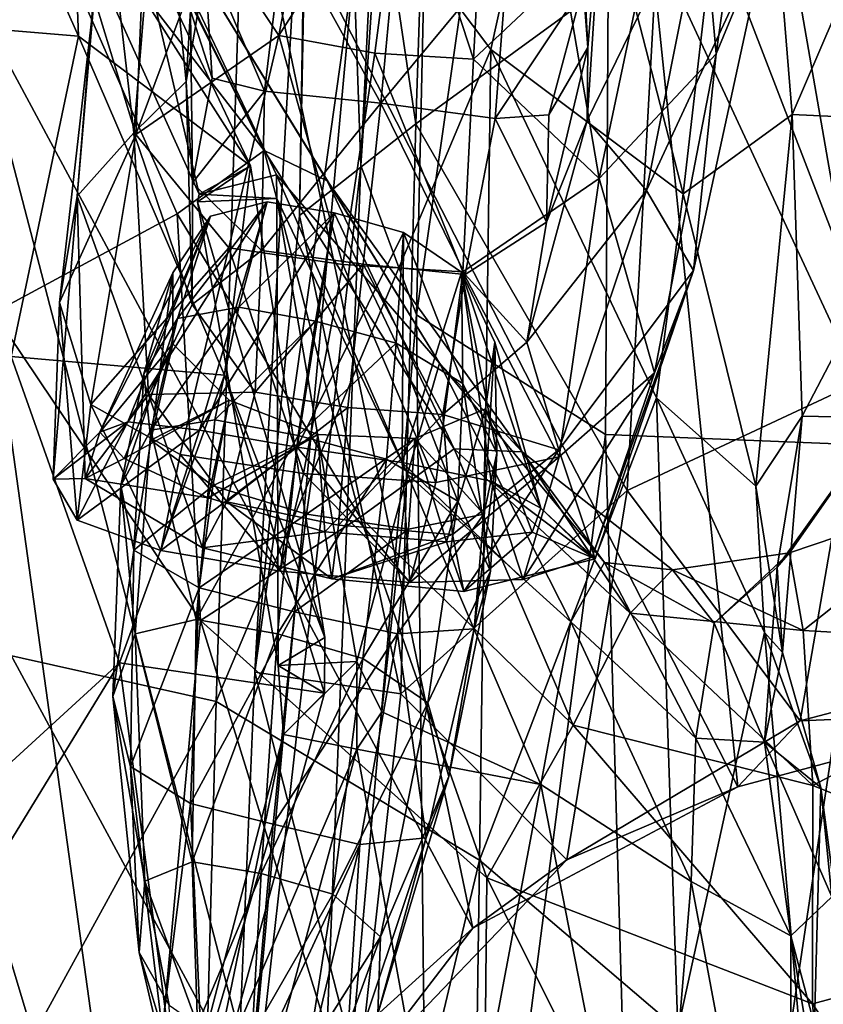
# Model space of a CAD drawing. Extents: x -76 to 76, y -20 to 79.
# Tile 143 of 175: x 2.18 to 3.68, y 5.33 to 7.16. Entities that reach past the tile are written whole.
import ezdxf

# ---------------------------------------------------------------- set-up
doc = ezdxf.new("R2010")
doc.units = 0

msp = doc.modelspace()

# ---------------------------------------------------------------- linework, layer by layer
for points in [[(2.9424, 9.4765, 5.4096), (2.8173, 6.8906, 6.0135), (2.8041, 7.2599, 6.4731)], [(2.9424, 9.4765, 5.4096), (2.9809, 9.3136, 5.0027), (2.8173, 6.8906, 6.0135)], [(2.9809, 9.3136, 5.0027), (2.9203, 6.613, 5.5915), (2.8173, 6.8906, 6.0135)], [(2.9809, 9.3136, 5.0027), (3.2889, 9.1785, 4.6674), (2.9203, 6.613, 5.5915)], [(3.2889, 9.1785, 4.6674), (3.6818, 9.2178, 4.4552), (3.7783, 6.3697, 4.9731)], [(3.2889, 9.1785, 4.6674), (3.272, 6.3905, 5.249), (2.9203, 6.613, 5.5915)], [(3.272, 6.3905, 5.249), (3.2889, 9.1785, 4.6674), (3.7783, 6.3697, 4.9731)], [(2.9744, 8.6519, 7.854), (2.7262, 8.262, 7.3866), (2.919, 6.9682, 8.1936)], [(2.9744, 8.6519, 7.854), (2.919, 6.9682, 8.1936), (3.3685, 7.2958, 8.5429)], [(2.7262, 8.262, 7.3866), (2.703, 6.7976, 7.8209), (2.919, 6.9682, 8.1936)], [(2.7262, 8.262, 7.3866), (2.7216, 7.7575, 6.9285), (2.703, 6.7976, 7.8209)], [(1.2728, 8.1256, 19.207), (1.2784, 6.1767, 19.1621), (2.6062, 7.708, 18.5685)], [(3.5425, 7.9302, 17.4995), (3.1919, 7.7104, 17.7639), (3.4165, 6.8381, 17.034)], [(3.6194, 6.9857, 16.8629), (3.5425, 7.9302, 17.4995), (3.4165, 6.8381, 17.034)], [(3.5425, 7.9302, 17.4995), (3.6194, 6.9857, 16.8629), (4.0116, 7.899, 17.1684)], [(3.6194, 6.9857, 16.8629), (3.924, 6.9714, 16.6656), (4.0116, 7.899, 17.1684)], [(3.308, 7.7673, 9.5308), (4.0298, 7.8663, 9.645), (4.0371, 5.8743, 8.51)], [(1.9406, 7.1607, 12.1772), (1.9818, 7.8226, 12.4494), (2.2917, 7.1311, 12.7179)], [(2.2917, 7.1311, 12.7179), (1.9818, 7.8226, 12.4494), (2.274, 7.6029, 12.9955)], [(3.308, 7.7673, 9.5308), (3.5184, 5.7348, 8.5529), (2.5959, 7.5329, 9.5553)], [(3.5184, 5.7348, 8.5529), (3.308, 7.7673, 9.5308), (4.0371, 5.8743, 8.51)], [(2.7216, 7.7575, 6.9285), (2.8041, 7.2599, 6.4731), (2.6201, 5.948, 7.6811)], [(2.7216, 7.7575, 6.9285), (2.6201, 5.948, 7.6811), (2.703, 6.7976, 7.8209)], [(3.5701, 7.7574, 1.0861), (3.4279, 7.6595, 1.4551), (3.4782, 7.0985, 1.1326)], [(3.5701, 7.7574, 1.0861), (3.4782, 7.0985, 1.1326), (3.5733, 7.3291, 0.7082)], [(2.3209, 7.2035, 1.0749), (2.3983, 6.9484, 1.5639), (2.4318, 7.7344, 1.3914)], [(2.4318, 7.7344, 1.3914), (2.3983, 6.9484, 1.5639), (2.5381, 7.3238, 1.6972)], [(1.2784, 6.1767, 19.1621), (2.5482, 5.8935, 18.5525), (2.6062, 7.708, 18.5685)], [(2.6371, 6.9187, 13.8061), (2.2518, 7.7006, 13.1042), (2.1406, 7.5613, 13.0662)], [(2.2518, 7.7006, 13.1042), (2.6371, 6.9187, 13.8061), (2.2611, 7.6772, 13.0671)], [(3.0587, 7.1068, 17.8967), (2.6062, 7.708, 18.5685), (2.5482, 5.8935, 18.5525)], [(3.0587, 7.1068, 17.8967), (3.1919, 7.7104, 17.7639), (2.6062, 7.708, 18.5685)], [(3.1919, 7.7104, 17.7639), (3.0587, 7.1068, 17.8967), (3.4165, 6.8381, 17.034)], [(2.6371, 6.9187, 13.8061), (2.2896, 7.6145, 13.0598), (2.2611, 7.6772, 13.0671)], [(3.1954, 7.2474, 1.7469), (3.2602, 6.8667, 1.6188), (3.4279, 7.6595, 1.4551)], [(3.4279, 7.6595, 1.4551), (3.2602, 6.8667, 1.6188), (3.4782, 7.0985, 1.1326)], [(2.6118, 6.8899, 13.2729), (2.274, 7.6029, 12.9955), (2.1983, 7.5408, 13.1288)], [(2.274, 7.6029, 12.9955), (2.6118, 6.8899, 13.2729), (2.2917, 7.1311, 12.7179)], [(2.2896, 7.6145, 13.0598), (2.6371, 6.9187, 13.8061), (2.2935, 7.6145, 13.0578)], [(2.6371, 6.9187, 13.8061), (2.7546, 6.862, 13.8199), (2.2935, 7.6145, 13.0578)], [(2.2935, 7.6145, 13.0578), (2.7546, 6.862, 13.8199), (2.3604, 7.5054, 13.1406)], [(2.4428, 7.533, 0.4391), (2.5817, 7.5796, 0.3346), (2.492, 7.0468, 0.2516)], [(2.4999, 7.1791, 0.1809), (2.492, 7.0468, 0.2516), (2.5817, 7.5796, 0.3346)], [(2.1337, 6.6167, 13.5988), (2.4753, 6.8008, 13.7756), (2.1406, 7.5613, 13.0662)], [(2.4753, 6.8008, 13.7756), (2.6371, 6.9187, 13.8061), (2.1406, 7.5613, 13.0662)], [(2.0828, 7.2264, 9.7403), (2.5959, 7.5329, 9.5553), (3.0254, 5.4718, 8.575)], [(2.516, 6.8376, 13.371), (2.1983, 7.5408, 13.1288), (2.3604, 7.5054, 13.1406)], [(2.516, 6.8376, 13.371), (2.6118, 6.8899, 13.2729), (2.1983, 7.5408, 13.1288)], [(2.4428, 7.533, 0.4391), (2.3949, 6.9512, 0.3462), (2.3389, 7.4395, 0.6568)], [(2.3949, 6.9512, 0.3462), (2.4428, 7.533, 0.4391), (2.492, 7.0468, 0.2516)], [(2.6645, 7.1328, 1.7465), (2.74, 7.5296, 1.765), (2.5381, 7.3238, 1.6972)], [(3.5184, 5.7348, 8.5529), (3.0254, 5.4718, 8.575), (2.5959, 7.5329, 9.5553)], [(2.74, 7.5296, 1.765), (2.6645, 7.1328, 1.7465), (2.8942, 7.4932, 1.7877)], [(3.239, 7.1104, 0.1851), (3.2221, 7.4484, 0.2578), (3.2739, 7.5266, 0.3485)], [(3.2377, 6.9746, 0.2635), (3.2739, 7.5266, 0.3485), (3.4682, 7.4455, 0.4735)], [(3.2377, 6.9746, 0.2635), (3.239, 7.1104, 0.1851), (3.2739, 7.5266, 0.3485)], [(2.7546, 6.862, 13.8199), (2.9633, 6.5227, 13.9468), (2.3604, 7.5054, 13.1406)], [(2.9633, 6.5227, 13.9468), (2.6604, 6.8732, 13.3875), (2.3604, 7.5054, 13.1406)], [(2.6604, 6.8732, 13.3875), (2.516, 6.8376, 13.371), (2.3604, 7.5054, 13.1406)], [(2.6645, 7.1328, 1.7465), (2.8431, 7.0995, 1.7719), (2.8942, 7.4932, 1.7877)], [(2.8431, 7.0995, 1.7719), (3.0264, 7.0886, 1.7745), (2.8942, 7.4932, 1.7877)], [(3.0264, 7.0886, 1.7745), (3.0476, 7.4828, 1.7901), (2.8942, 7.4932, 1.7877)], [(3.0264, 7.0886, 1.7745), (3.1954, 7.2474, 1.7469), (3.0476, 7.4828, 1.7901)], [(2.3949, 6.9512, 0.3462), (2.2895, 6.8337, 0.5579), (2.3389, 7.4395, 0.6568)], [(2.3209, 7.2035, 1.0749), (2.3389, 7.4395, 0.6568), (2.2895, 6.8337, 0.5579)], [(3.239, 7.1104, 0.1851), (3.2307, 7.2252, 0.1331), (3.2221, 7.4484, 0.2578)], [(3.3485, 6.8441, 0.3752), (3.2377, 6.9746, 0.2635), (3.4682, 7.4455, 0.4735)], [(3.3485, 6.8441, 0.3752), (3.4682, 7.4455, 0.4735), (3.5733, 7.3291, 0.7082)], [(3.7436, 6.4873, 8.5727), (3.8188, 7.443, 8.6814), (3.3685, 7.2958, 8.5429)], [(2.6744, 7.333, 0.1004), (2.6378, 7.029, 0.0455), (2.5252, 7.2929, 0.1314)], [(2.6378, 7.029, 0.0455), (2.6744, 7.333, 0.1004), (2.8543, 7.0069, 0.0325)], [(2.6744, 7.333, 0.1004), (2.8842, 7.3245, 0.0896), (2.8543, 7.0069, 0.0325)], [(3.4358, 6.6954, 0.6016), (3.3485, 6.8441, 0.3752), (3.5733, 7.3291, 0.7082)], [(3.4358, 6.6954, 0.6016), (3.5733, 7.3291, 0.7082), (3.4782, 7.0985, 1.1326)], [(2.6645, 7.1328, 1.7465), (2.5381, 7.3238, 1.6972), (2.3983, 6.9484, 1.5639)], [(2.8842, 7.3245, 0.0896), (3.0911, 7.2926, 0.1009), (2.8543, 7.0069, 0.0325)], [(2.4999, 7.1791, 0.1809), (2.5252, 7.2929, 0.1314), (2.5402, 7.0529, 0.0857)], [(2.6378, 7.029, 0.0455), (2.5402, 7.0529, 0.0857), (2.5252, 7.2929, 0.1314)], [(3.0911, 7.2926, 0.1009), (3.0666, 6.978, 0.0452), (2.8543, 7.0069, 0.0325)], [(3.3124, 6.286, 8.4673), (3.3685, 7.2958, 8.5429), (2.919, 6.9682, 8.1936)], [(3.0911, 7.2926, 0.1009), (3.2307, 7.2252, 0.1331), (3.0666, 6.978, 0.0452)], [(3.3124, 6.286, 8.4673), (3.7436, 6.4873, 8.5727), (3.3685, 7.2958, 8.5429)], [(2.8041, 7.2599, 6.4731), (2.8173, 6.8906, 6.0135), (2.5662, 4.6679, 7.5919)], [(2.8041, 7.2599, 6.4731), (2.5662, 4.6679, 7.5919), (2.6201, 5.948, 7.6811)], [(3.1954, 7.2474, 1.7469), (3.0264, 7.0886, 1.7745), (3.2602, 6.8667, 1.6188)], [(2.0828, 7.2264, 9.7403), (2.6327, 5.116, 8.5052), (1.7812, 6.6925, 10.0868)], [(2.6327, 5.116, 8.5052), (2.0828, 7.2264, 9.7403), (3.0254, 5.4718, 8.575)], [(3.2307, 7.2252, 0.1331), (3.1665, 6.9848, 0.0863), (3.0666, 6.978, 0.0452)], [(3.2307, 7.2252, 0.1331), (3.239, 7.1104, 0.1851), (3.1665, 6.9848, 0.0863)], [(2.2567, 6.6359, 0.9798), (2.3209, 7.2035, 1.0749), (2.2895, 6.8337, 0.5579)], [(2.3209, 7.2035, 1.0749), (2.2567, 6.6359, 0.9798), (2.3983, 6.9484, 1.5639)], [(2.4999, 7.1791, 0.1809), (2.504, 6.8583, 0.1006), (2.492, 7.0468, 0.2516)], [(2.504, 6.8583, 0.1006), (2.4999, 7.1791, 0.1809), (2.5402, 7.0529, 0.0857)], [(2.1666, 6.5352, 12.348), (1.9406, 7.1607, 12.1772), (2.2917, 7.1311, 12.7179)], [(2.2917, 7.1311, 12.7179), (2.5636, 6.5009, 12.9041), (2.1666, 6.5352, 12.348)], [(2.6118, 6.8899, 13.2729), (2.5636, 6.5009, 12.9041), (2.2917, 7.1311, 12.7179)], [(2.5716, 6.7378, 1.6979), (2.6645, 7.1328, 1.7465), (2.3983, 6.9484, 1.5639)], [(2.6645, 7.1328, 1.7465), (2.5716, 6.7378, 1.6979), (2.7837, 6.7064, 1.7261)], [(2.8431, 7.0995, 1.7719), (2.6645, 7.1328, 1.7465), (2.7837, 6.7064, 1.7261)], [(3.239, 7.1104, 0.1851), (3.2377, 6.9746, 0.2635), (3.1625, 6.7852, 0.1017)], [(3.239, 7.1104, 0.1851), (3.1625, 6.7852, 0.1017), (3.1665, 6.9848, 0.0863)], [(3.0376, 5.5984, 17.9287), (3.0587, 7.1068, 17.8967), (2.5482, 5.8935, 18.5525)], [(2.8431, 7.0995, 1.7719), (2.7837, 6.7064, 1.7261), (3.0066, 6.693, 1.726)], [(3.0264, 7.0886, 1.7745), (2.8431, 7.0995, 1.7719), (3.0066, 6.693, 1.726)], [(3.0587, 7.1068, 17.8967), (3.0376, 5.5984, 17.9287), (3.3668, 6.4587, 17.146)], [(3.0587, 7.1068, 17.8967), (3.3668, 6.4587, 17.146), (3.4165, 6.8381, 17.034)], [(3.3635, 6.5051, 1.0245), (3.4782, 7.0985, 1.1326), (3.2602, 6.8667, 1.6188)], [(3.3635, 6.5051, 1.0245), (3.4358, 6.6954, 0.6016), (3.4782, 7.0985, 1.1326)], [(3.0264, 7.0886, 1.7745), (3.0066, 6.693, 1.726), (3.2602, 6.8667, 1.6188)], [(2.504, 6.8583, 0.1006), (2.5402, 7.0529, 0.0857), (2.6378, 7.029, 0.0455)], [(2.3949, 6.9512, 0.3462), (2.492, 7.0468, 0.2516), (2.5033, 6.6322, 0.1608)], [(2.504, 6.8583, 0.1006), (2.5033, 6.6322, 0.1608), (2.492, 7.0468, 0.2516)], [(2.632, 6.7324, 0.0574), (2.504, 6.8583, 0.1006), (2.6378, 7.029, 0.0455)], [(2.632, 6.7324, 0.0574), (2.6378, 7.029, 0.0455), (2.8543, 7.0069, 0.0325)], [(2.8216, 6.707, 0.0451), (2.632, 6.7324, 0.0574), (2.8543, 7.0069, 0.0325)], [(3.0109, 6.6876, 0.0574), (2.8216, 6.707, 0.0451), (2.8543, 7.0069, 0.0325)], [(3.0666, 6.978, 0.0452), (3.0109, 6.6876, 0.0574), (2.8543, 7.0069, 0.0325)], [(3.0666, 6.978, 0.0452), (3.1665, 6.9848, 0.0863), (3.1625, 6.7852, 0.1017)], [(3.6194, 6.9857, 16.8629), (3.4165, 6.8381, 17.034), (3.5519, 6.294, 16.4273)], [(3.6378, 6.4246, 16.3084), (3.6194, 6.9857, 16.8629), (3.5519, 6.294, 16.4273)], [(3.6194, 6.9857, 16.8629), (3.6378, 6.4246, 16.3084), (3.924, 6.9714, 16.6656)], [(2.8915, 5.9079, 8.1448), (2.919, 6.9682, 8.1936), (2.703, 6.7976, 7.8209)], [(2.8915, 5.9079, 8.1448), (3.3124, 6.286, 8.4673), (2.919, 6.9682, 8.1936)], [(3.0109, 6.6876, 0.0574), (3.0666, 6.978, 0.0452), (3.1625, 6.7852, 0.1017)], [(3.2377, 6.9746, 0.2635), (3.3485, 6.8441, 0.3752), (3.1257, 6.5622, 0.1679)], [(3.2377, 6.9746, 0.2635), (3.1257, 6.5622, 0.1679), (3.1625, 6.7852, 0.1017)], [(3.6378, 6.4246, 16.3084), (3.7907, 6.4215, 16.1777), (3.924, 6.9714, 16.6656)], [(2.2567, 6.6359, 0.9798), (2.3145, 6.4462, 1.3861), (2.3983, 6.9484, 1.5639)], [(2.3949, 6.9512, 0.3462), (2.4219, 6.4646, 0.2473), (2.2895, 6.8337, 0.5579)], [(2.5716, 6.7378, 1.6979), (2.3983, 6.9484, 1.5639), (2.3145, 6.4462, 1.3861)], [(2.4219, 6.4646, 0.2473), (2.3949, 6.9512, 0.3462), (2.5033, 6.6322, 0.1608)], [(2.6371, 6.9187, 13.8061), (2.4753, 6.8008, 13.7756), (2.816, 6.2365, 14.381)], [(2.6371, 6.9187, 13.8061), (2.9906, 6.3637, 14.4426), (2.7546, 6.862, 13.8199)], [(2.9906, 6.3637, 14.4426), (2.6371, 6.9187, 13.8061), (2.816, 6.2365, 14.381)], [(2.6118, 6.8899, 13.2729), (2.516, 6.8376, 13.371), (2.5134, 6.8232, 13.3502)], [(2.7503, 6.0124, 13.0277), (2.6118, 6.8899, 13.2729), (2.5134, 6.8232, 13.3502)], [(2.5636, 6.5009, 12.9041), (2.6118, 6.8899, 13.2729), (2.7503, 6.0124, 13.0277)], [(2.8173, 6.8906, 6.0135), (2.7153, 4.2886, 6.9336), (2.5662, 4.6679, 7.5919)], [(2.8173, 6.8906, 6.0135), (2.9203, 6.613, 5.5915), (2.7153, 4.2886, 6.9336)], [(2.516, 6.8376, 13.371), (2.6604, 6.8732, 13.3875), (2.661, 6.8295, 13.3337)], [(2.661, 6.8295, 13.3337), (2.6604, 6.8732, 13.3875), (2.9039, 6.3164, 13.4854)], [(2.6604, 6.8732, 13.3875), (2.9633, 6.5227, 13.9468), (2.9039, 6.3164, 13.4854)], [(2.504, 6.8583, 0.1006), (2.632, 6.7324, 0.0574), (2.5033, 6.6322, 0.1608)], [(2.9633, 6.5227, 13.9468), (2.7546, 6.862, 13.8199), (3.1172, 6.3582, 14.4846)], [(2.9906, 6.3637, 14.4426), (3.1172, 6.3582, 14.4846), (2.7546, 6.862, 13.8199)], [(3.1857, 6.3485, 1.4215), (3.2602, 6.8667, 1.6188), (3.0066, 6.693, 1.726)], [(3.1857, 6.3485, 1.4215), (3.3635, 6.5051, 1.0245), (3.2602, 6.8667, 1.6188)], [(2.2567, 6.6359, 0.9798), (2.2895, 6.8337, 0.5579), (2.2449, 6.307, 0.8195)], [(2.2895, 6.8337, 0.5579), (2.304, 6.3083, 0.3951), (2.2449, 6.307, 0.8195)], [(2.4219, 6.4646, 0.2473), (2.304, 6.3083, 0.3951), (2.2895, 6.8337, 0.5579)], [(2.5134, 6.8232, 13.3502), (2.516, 6.8376, 13.371), (2.661, 6.8295, 13.3337)], [(3.3485, 6.8441, 0.3752), (3.1851, 6.3615, 0.2687), (3.1257, 6.5622, 0.1679)], [(3.3485, 6.8441, 0.3752), (3.4358, 6.6954, 0.6016), (3.1851, 6.3615, 0.2687)], [(3.5519, 6.294, 16.4273), (3.4165, 6.8381, 17.034), (3.3668, 6.4587, 17.146)], [(2.517, 6.3981, 1.069), (2.3833, 6.414, 0.9502), (2.6425, 6.8233, 0.7832)], [(2.3833, 6.414, 0.9502), (2.5374, 6.7967, 0.7036), (2.6425, 6.8233, 0.7832)], [(2.59, 6.6272, 1.0917), (2.6425, 6.8233, 0.7832), (2.4762, 6.6058, 0.9827)], [(2.6425, 6.8233, 0.7832), (2.5374, 6.7967, 0.7036), (2.4762, 6.6058, 0.9827)], [(2.6635, 5.9603, 13.1405), (2.5134, 6.8232, 13.3502), (2.661, 6.8295, 13.3337)], [(2.6635, 5.9603, 13.1405), (2.7503, 6.0124, 13.0277), (2.5134, 6.8232, 13.3502)], [(2.517, 6.3981, 1.069), (2.6425, 6.8233, 0.7832), (2.7673, 6.8025, 0.8035)], [(2.6425, 6.8233, 0.7832), (2.59, 6.6272, 1.0917), (2.7673, 6.8025, 0.8035)], [(2.9039, 6.3164, 13.4854), (2.8094, 5.9678, 13.1225), (2.661, 6.8295, 13.3337)], [(2.8094, 5.9678, 13.1225), (2.6635, 5.9603, 13.1405), (2.661, 6.8295, 13.3337)], [(2.1337, 6.6167, 13.5988), (2.5189, 6.0444, 14.2115), (2.4753, 6.8008, 13.7756)], [(2.3315, 6.3948, 0.6761), (2.4674, 6.691, 0.5411), (2.5374, 6.7967, 0.7036)], [(2.3833, 6.414, 0.9502), (2.3315, 6.3948, 0.6761), (2.5374, 6.7967, 0.7036)], [(2.4132, 6.5032, 0.7324), (2.4762, 6.6058, 0.9827), (2.5374, 6.7967, 0.7036)], [(2.4674, 6.691, 0.5411), (2.4132, 6.5032, 0.7324), (2.5374, 6.7967, 0.7036)], [(2.5189, 6.0444, 14.2115), (2.816, 6.2365, 14.381), (2.4753, 6.8008, 13.7756)], [(2.6986, 6.3664, 1.0909), (2.517, 6.3981, 1.069), (2.7673, 6.8025, 0.8035)], [(2.59, 6.6272, 1.0917), (2.7328, 6.6008, 1.1112), (2.7673, 6.8025, 0.8035)], [(2.6201, 5.948, 7.6811), (2.8915, 5.9079, 8.1448), (2.703, 6.7976, 7.8209)], [(2.6986, 6.3664, 1.0909), (2.7673, 6.8025, 0.8035), (2.8962, 6.7658, 0.788)], [(2.7328, 6.6008, 1.1112), (2.8829, 6.5602, 1.0929), (2.7673, 6.8025, 0.8035)], [(2.8829, 6.5602, 1.0929), (2.8962, 6.7658, 0.788), (2.7673, 6.8025, 0.8035)], [(3.0109, 6.6876, 0.0574), (3.1625, 6.7852, 0.1017), (3.1257, 6.5622, 0.1679)], [(2.8939, 6.3382, 1.0745), (2.6986, 6.3664, 1.0909), (2.8962, 6.7658, 0.788)], [(2.8829, 6.5602, 1.0929), (3.0065, 6.4851, 0.9869), (2.8962, 6.7658, 0.788)], [(2.8939, 6.3382, 1.0745), (2.8962, 6.7658, 0.788), (3.0042, 6.6925, 0.7147)], [(3.0065, 6.4851, 0.9869), (3.0042, 6.6925, 0.7147), (2.8962, 6.7658, 0.788)], [(2.481, 6.3529, 1.5509), (2.5716, 6.7378, 1.6979), (2.3145, 6.4462, 1.3861)], [(2.481, 6.3529, 1.5509), (2.7103, 6.3174, 1.5778), (2.5716, 6.7378, 1.6979)], [(2.632, 6.7324, 0.0574), (2.6207, 6.4692, 0.1177), (2.5033, 6.6322, 0.1608)], [(2.7103, 6.3174, 1.5778), (2.7837, 6.7064, 1.7261), (2.5716, 6.7378, 1.6979)], [(2.632, 6.7324, 0.0574), (2.8216, 6.707, 0.0451), (2.6207, 6.4692, 0.1177)], [(2.8216, 6.707, 0.0451), (2.7931, 6.4402, 0.1088), (2.6207, 6.4692, 0.1177)], [(2.7103, 6.3174, 1.5778), (2.9566, 6.3009, 1.5703), (2.7837, 6.7064, 1.7261)], [(2.9566, 6.3009, 1.5703), (3.0066, 6.693, 1.726), (2.7837, 6.7064, 1.7261)], [(2.9695, 6.4276, 0.1209), (2.7931, 6.4402, 0.1088), (2.8216, 6.707, 0.0451)], [(3.0109, 6.6876, 0.0574), (2.9695, 6.4276, 0.1209), (2.8216, 6.707, 0.0451)], [(2.6327, 5.116, 8.5052), (2.3942, 4.6503, 8.4079), (1.7812, 6.6925, 10.0868)], [(2.3644, 4.0573, 8.3475), (2.2427, 4.1345, 8.9356), (1.7812, 6.6925, 10.0868)], [(2.2427, 4.1345, 8.9356), (2.1355, 3.9581, 9.5258), (1.7812, 6.6925, 10.0868)], [(2.3942, 4.6503, 8.4079), (2.3644, 4.0573, 8.3475), (1.7812, 6.6925, 10.0868)], [(2.4674, 6.691, 0.5411), (2.3315, 6.3948, 0.6761), (2.4674, 6.5591, 0.3834)], [(2.4132, 6.5032, 0.7324), (2.4674, 6.691, 0.5411), (2.4265, 6.3795, 0.4861)], [(2.4674, 6.691, 0.5411), (2.4674, 6.5591, 0.3834), (2.4265, 6.3795, 0.4861)], [(3.0594, 6.3037, 0.9632), (2.8939, 6.3382, 1.0745), (3.0042, 6.6925, 0.7147)], [(2.9566, 6.3009, 1.5703), (3.1857, 6.3485, 1.4215), (3.0066, 6.693, 1.726)], [(2.9695, 6.4276, 0.1209), (3.0109, 6.6876, 0.0574), (3.1257, 6.5622, 0.1679)], [(3.0701, 6.3555, 0.7428), (3.0663, 6.562, 0.5618), (3.0042, 6.6925, 0.7147)], [(3.1518, 6.2532, 0.7004), (3.0594, 6.3037, 0.9632), (3.0042, 6.6925, 0.7147)], [(3.0065, 6.4851, 0.9869), (3.0701, 6.3555, 0.7428), (3.0042, 6.6925, 0.7147)], [(3.0663, 6.562, 0.5618), (3.1518, 6.2532, 0.7004), (3.0042, 6.6925, 0.7147)], [(3.4358, 6.6954, 0.6016), (3.2528, 6.1587, 0.4304), (3.1851, 6.3615, 0.2687)], [(3.3635, 6.5051, 1.0245), (3.2475, 6.1618, 0.8508), (3.4358, 6.6954, 0.6016)], [(3.2475, 6.1618, 0.8508), (3.2528, 6.1587, 0.4304), (3.4358, 6.6954, 0.6016)], [(2.2567, 6.6359, 0.9798), (2.2449, 6.307, 0.8195), (2.2891, 6.2307, 1.1824)], [(2.3145, 6.4462, 1.3861), (2.2567, 6.6359, 0.9798), (2.2891, 6.2307, 1.1824)], [(2.4219, 6.4646, 0.2473), (2.5033, 6.6322, 0.1608), (2.6207, 6.4692, 0.1177)], [(2.1337, 6.6167, 13.5988), (1.97, 5.1388, 12.2678), (2.3968, 4.7232, 12.8862)], [(2.5189, 6.0444, 14.2115), (2.1337, 6.6167, 13.5988), (2.3968, 4.7232, 12.8862)], [(2.59, 6.6272, 1.0917), (2.4762, 6.6058, 0.9827), (2.4265, 6.3985, 1.1738)], [(2.5456, 6.4178, 1.3015), (2.59, 6.6272, 1.0917), (2.4265, 6.3985, 1.1738)], [(2.59, 6.6272, 1.0917), (2.5456, 6.4178, 1.3015), (2.7328, 6.6008, 1.1112)], [(2.9203, 6.613, 5.5915), (2.9492, 3.8853, 6.5139), (2.7153, 4.2886, 6.9336)], [(2.9203, 6.613, 5.5915), (3.272, 6.3905, 5.249), (2.9492, 3.8853, 6.5139)], [(2.4132, 6.5032, 0.7324), (2.3705, 6.2954, 0.8691), (2.4762, 6.6058, 0.9827)], [(2.3705, 6.2954, 0.8691), (2.4265, 6.3985, 1.1738), (2.4762, 6.6058, 0.9827)], [(2.5456, 6.4178, 1.3015), (2.7007, 6.3882, 1.3209), (2.7328, 6.6008, 1.1112)], [(2.8829, 6.5602, 1.0929), (2.7328, 6.6008, 1.1112), (2.7007, 6.3882, 1.3209)], [(2.3315, 6.3948, 0.6761), (2.3765, 6.3458, 0.41), (2.4674, 6.5591, 0.3834)], [(2.5722, 6.454, 0.318), (2.4674, 6.5591, 0.3834), (2.3765, 6.3458, 0.41)], [(2.4265, 6.3795, 0.4861), (2.4674, 6.5591, 0.3834), (2.5722, 6.454, 0.318)], [(2.8649, 6.3441, 1.3009), (2.8829, 6.5602, 1.0929), (2.7007, 6.3882, 1.3209)], [(2.8829, 6.5602, 1.0929), (2.8649, 6.3441, 1.3009), (2.9977, 6.2665, 1.174)], [(3.0065, 6.4851, 0.9869), (2.8829, 6.5602, 1.0929), (2.9977, 6.2665, 1.174)], [(2.9695, 6.4276, 0.1209), (3.1257, 6.5622, 0.1679), (3.1851, 6.3615, 0.2687)], [(3.0701, 6.3555, 0.7428), (3.0458, 6.2418, 0.5002), (3.0663, 6.562, 0.5618)], [(3.0458, 6.2418, 0.5002), (3.0487, 6.4377, 0.4084), (3.0663, 6.562, 0.5618)], [(3.1518, 6.2532, 0.7004), (3.0663, 6.562, 0.5618), (3.0487, 6.4377, 0.4084)], [(2.3678, 5.9652, 12.5245), (1.382, 5.0626, 11.3613), (2.1666, 6.5352, 12.348)], [(2.5636, 6.5009, 12.9041), (2.3678, 5.9652, 12.5245), (2.1666, 6.5352, 12.348)], [(2.9633, 6.5227, 13.9468), (3.2074, 6.0414, 14.1002), (2.9039, 6.3164, 13.4854)], [(2.9633, 6.5227, 13.9468), (3.2703, 6.1522, 14.5952), (3.2074, 6.0414, 14.1002)], [(3.2703, 6.1522, 14.5952), (2.9633, 6.5227, 13.9468), (3.1172, 6.3582, 14.4846)], [(2.3705, 6.2954, 0.8691), (2.4132, 6.5032, 0.7324), (2.3947, 6.1753, 0.5688)], [(2.4132, 6.5032, 0.7324), (2.4265, 6.3795, 0.4861), (2.3947, 6.1753, 0.5688)], [(3.3635, 6.5051, 1.0245), (3.1857, 6.3485, 1.4215), (3.1187, 6.1205, 1.202)], [(3.2475, 6.1618, 0.8508), (3.3635, 6.5051, 1.0245), (3.1187, 6.1205, 1.202)], [(2.3678, 5.9652, 12.5245), (2.5636, 6.5009, 12.9041), (2.7494, 5.9088, 13.0068)], [(2.5636, 6.5009, 12.9041), (2.7503, 6.0124, 13.0277), (2.7494, 5.9088, 13.0068)], [(3.0065, 6.4851, 0.9869), (2.9977, 6.2665, 1.174), (3.0585, 6.1361, 0.8727)], [(3.0701, 6.3555, 0.7428), (3.0065, 6.4851, 0.9869), (3.0585, 6.1361, 0.8727)], [(3.7436, 6.4873, 8.5727), (3.3124, 6.286, 8.4673), (3.6345, 5.8577, 8.4575)], [(3.7436, 6.4873, 8.5727), (3.6345, 5.8577, 8.4575), (4.0801, 5.9748, 8.4199)], [(2.5678, 6.2651, 0.2076), (2.4219, 6.4646, 0.2473), (2.6207, 6.4692, 0.1177)], [(2.5678, 6.2651, 0.2076), (2.6207, 6.4692, 0.1177), (2.7931, 6.4402, 0.1088)], [(2.5223, 6.1796, 0.2869), (2.304, 6.3083, 0.3951), (2.4219, 6.4646, 0.2473)], [(2.5332, 6.2723, 0.3152), (2.5722, 6.454, 0.318), (2.3765, 6.3458, 0.41)], [(2.5678, 6.2651, 0.2076), (2.5223, 6.1796, 0.2869), (2.4219, 6.4646, 0.2473)], [(2.5418, 6.2948, 0.3892), (2.4265, 6.3795, 0.4861), (2.5722, 6.454, 0.318)], [(2.5722, 6.454, 0.318), (2.5332, 6.2723, 0.3152), (2.7371, 6.3903, 0.3125)], [(2.5418, 6.2948, 0.3892), (2.5722, 6.454, 0.318), (2.7371, 6.3903, 0.3125)], [(3.0376, 5.5984, 17.9287), (3.4065, 5.2833, 17.2147), (3.3668, 6.4587, 17.146)], [(3.5677, 6.0219, 16.5196), (3.5519, 6.294, 16.4273), (3.3668, 6.4587, 17.146)], [(3.5677, 6.0219, 16.5196), (3.3668, 6.4587, 17.146), (3.4065, 5.2833, 17.2147)], [(2.3145, 6.4462, 1.3861), (2.2891, 6.2307, 1.1824), (2.4452, 6.1742, 1.3323)], [(2.481, 6.3529, 1.5509), (2.3145, 6.4462, 1.3861), (2.4452, 6.1742, 1.3323)], [(2.7755, 6.2218, 0.2054), (2.5678, 6.2651, 0.2076), (2.7931, 6.4402, 0.1088)], [(2.7755, 6.2218, 0.2054), (2.7931, 6.4402, 0.1088), (2.9695, 6.4276, 0.1209)], [(2.9175, 6.3827, 0.3339), (3.0487, 6.4377, 0.4084), (3.0458, 6.2418, 0.5002)], [(2.9175, 6.3827, 0.3339), (2.9766, 6.1906, 0.334), (3.0487, 6.4377, 0.4084)], [(2.9766, 6.1906, 0.334), (3.1359, 6.2083, 0.4396), (3.0487, 6.4377, 0.4084)], [(3.1359, 6.2083, 0.4396), (3.1518, 6.2532, 0.7004), (3.0487, 6.4377, 0.4084)], [(2.3315, 6.3948, 0.6761), (2.3833, 6.414, 0.9502), (2.2449, 6.307, 0.8195)], [(2.3833, 6.414, 0.9502), (2.2891, 6.2307, 1.1824), (2.2449, 6.307, 0.8195)], [(2.3833, 6.414, 0.9502), (2.517, 6.3981, 1.069), (2.2891, 6.2307, 1.1824)], [(2.5104, 6.0463, 1.2528), (2.5456, 6.4178, 1.3015), (2.4265, 6.3985, 1.1738)], [(2.5456, 6.4178, 1.3015), (2.5104, 6.0463, 1.2528), (2.7007, 6.3882, 1.3209)], [(2.9877, 6.204, 0.2189), (2.7755, 6.2218, 0.2054), (2.9695, 6.4276, 0.1209)], [(2.9877, 6.204, 0.2189), (2.9695, 6.4276, 0.1209), (3.1851, 6.3615, 0.2687)], [(3.6378, 6.4246, 16.3084), (3.5519, 6.294, 16.4273), (3.6013, 5.9849, 15.8747)], [(3.6378, 6.4246, 16.3084), (3.5915, 6.1436, 15.7757), (3.7907, 6.4215, 16.1777)], [(3.5915, 6.1436, 15.7757), (3.6378, 6.4246, 16.3084), (3.6013, 5.9849, 15.8747)], [(3.5915, 6.1436, 15.7757), (3.6141, 6.1703, 15.6688), (3.7907, 6.4215, 16.1777)], [(3.976, 6.2925, 16.0503), (3.7907, 6.4215, 16.1777), (3.6141, 6.1703, 15.6688)], [(2.3315, 6.3948, 0.6761), (2.2449, 6.307, 0.8195), (2.304, 6.3083, 0.3951)], [(2.517, 6.3981, 1.069), (2.4452, 6.1742, 1.3323), (2.2891, 6.2307, 1.1824)], [(2.3765, 6.3458, 0.41), (2.3315, 6.3948, 0.6761), (2.304, 6.3083, 0.3951)], [(2.3974, 6.0192, 1.1364), (2.4265, 6.3985, 1.1738), (2.3705, 6.2954, 0.8691)], [(2.3974, 6.0192, 1.1364), (2.5104, 6.0463, 1.2528), (2.4265, 6.3985, 1.1738)], [(2.517, 6.3981, 1.069), (2.6986, 6.3664, 1.0909), (2.4452, 6.1742, 1.3323)], [(2.4265, 6.3795, 0.4861), (2.5418, 6.2948, 0.3892), (2.3947, 6.1753, 0.5688)], [(2.5104, 6.0463, 1.2528), (2.6623, 6.0194, 1.2734), (2.7007, 6.3882, 1.3209)], [(2.5332, 6.2723, 0.3152), (2.7502, 6.209, 0.3154), (2.7371, 6.3903, 0.3125)], [(2.716, 6.2419, 0.3804), (2.5418, 6.2948, 0.3892), (2.7371, 6.3903, 0.3125)], [(2.8649, 6.3441, 1.3009), (2.7007, 6.3882, 1.3209), (2.6623, 6.0194, 1.2734)], [(2.716, 6.2419, 0.3804), (2.7371, 6.3903, 0.3125), (2.9175, 6.3827, 0.3339)], [(2.9059, 6.2141, 0.3984), (2.716, 6.2419, 0.3804), (2.9175, 6.3827, 0.3339)], [(2.9175, 6.3827, 0.3339), (2.7371, 6.3903, 0.3125), (2.7502, 6.209, 0.3154)], [(2.9766, 6.1906, 0.334), (2.9175, 6.3827, 0.3339), (2.7502, 6.209, 0.3154)], [(2.9059, 6.2141, 0.3984), (2.9175, 6.3827, 0.3339), (3.0458, 6.2418, 0.5002)], [(3.272, 6.3905, 5.249), (3.354, 3.5296, 6.2266), (2.9492, 3.8853, 6.5139)], [(3.272, 6.3905, 5.249), (3.7783, 6.3697, 4.9731), (3.354, 3.5296, 6.2266)], [(2.6986, 6.3664, 1.0909), (2.6671, 6.1361, 1.3564), (2.4452, 6.1742, 1.3323)], [(2.9084, 6.1151, 1.3418), (2.6671, 6.1361, 1.3564), (2.6986, 6.3664, 1.0909)], [(2.8939, 6.3382, 1.0745), (2.9084, 6.1151, 1.3418), (2.6986, 6.3664, 1.0909)], [(2.9906, 6.3637, 14.4426), (2.816, 6.2365, 14.381), (3.2119, 5.8493, 14.9288)], [(2.9877, 6.204, 0.2189), (3.1851, 6.3615, 0.2687), (3.0089, 6.0979, 0.3053)], [(3.3181, 6.0577, 15.0303), (2.9906, 6.3637, 14.4426), (3.2119, 5.8493, 14.9288)], [(2.9906, 6.3637, 14.4426), (3.3181, 6.0577, 15.0303), (3.1172, 6.3582, 14.4846)], [(3.1851, 6.3615, 0.2687), (3.2528, 6.1587, 0.4304), (3.0089, 6.0979, 0.3053)], [(3.3181, 6.0577, 15.0303), (3.3967, 6.1384, 15.1026), (3.1172, 6.3582, 14.4846)], [(3.2703, 6.1522, 14.5952), (3.1172, 6.3582, 14.4846), (3.3967, 6.1384, 15.1026)], [(3.7783, 6.3697, 4.9731), (3.8633, 3.2861, 6.0489), (3.354, 3.5296, 6.2266)], [(2.5332, 6.2723, 0.3152), (2.3765, 6.3458, 0.41), (2.304, 6.3083, 0.3951)], [(2.481, 6.3529, 1.5509), (2.4452, 6.1742, 1.3323), (2.6671, 6.1361, 1.3564)], [(2.7103, 6.3174, 1.5778), (2.481, 6.3529, 1.5509), (2.6671, 6.1361, 1.3564)], [(2.8207, 5.9737, 1.2544), (2.8649, 6.3441, 1.3009), (2.6623, 6.0194, 1.2734)], [(2.8649, 6.3441, 1.3009), (2.8207, 5.9737, 1.2544), (2.9977, 6.2665, 1.174)], [(2.9566, 6.3009, 1.5703), (2.9084, 6.1151, 1.3418), (3.1857, 6.3485, 1.4215)], [(2.9084, 6.1151, 1.3418), (3.1187, 6.1205, 1.202), (3.1857, 6.3485, 1.4215)], [(3.0701, 6.3555, 0.7428), (3.0585, 6.1361, 0.8727), (3.0276, 6.0285, 0.575)], [(3.0458, 6.2418, 0.5002), (3.0701, 6.3555, 0.7428), (3.0276, 6.0285, 0.575)], [(2.8939, 6.3382, 1.0745), (3.0594, 6.3037, 0.9632), (3.1187, 6.1205, 1.202)], [(2.9084, 6.1151, 1.3418), (2.8939, 6.3382, 1.0745), (3.1187, 6.1205, 1.202)], [(2.5223, 6.1796, 0.2869), (2.5332, 6.2723, 0.3152), (2.304, 6.3083, 0.3951)], [(2.7103, 6.3174, 1.5778), (2.6671, 6.1361, 1.3564), (2.9084, 6.1151, 1.3418)], [(2.9566, 6.3009, 1.5703), (2.7103, 6.3174, 1.5778), (2.9084, 6.1151, 1.3418)], [(2.8558, 5.8742, 13.1527), (2.8094, 5.9678, 13.1225), (2.9039, 6.3164, 13.4854)], [(3.1516, 5.7393, 13.6039), (2.8558, 5.8742, 13.1527), (2.9039, 6.3164, 13.4854)], [(3.1516, 5.7393, 13.6039), (2.9039, 6.3164, 13.4854), (3.2074, 6.0414, 14.1002)], [(3.1518, 6.2532, 0.7004), (3.2475, 6.1618, 0.8508), (3.0594, 6.3037, 0.9632)], [(3.2475, 6.1618, 0.8508), (3.1187, 6.1205, 1.202), (3.0594, 6.3037, 0.9632)], [(2.3554, 5.9028, 0.8684), (2.3974, 6.0192, 1.1364), (2.3705, 6.2954, 0.8691)], [(2.3554, 5.9028, 0.8684), (2.3705, 6.2954, 0.8691), (2.3947, 6.1753, 0.5688)], [(2.5418, 6.2948, 0.3892), (2.5162, 6.1048, 0.4542), (2.3947, 6.1753, 0.5688)], [(2.5418, 6.2948, 0.3892), (2.716, 6.2419, 0.3804), (2.5162, 6.1048, 0.4542)], [(3.3124, 6.286, 8.4673), (2.8915, 5.9079, 8.1448), (3.2, 5.5989, 8.3965)], [(3.3124, 6.286, 8.4673), (3.2, 5.5989, 8.3965), (3.6345, 5.8577, 8.4575)], [(3.5519, 6.294, 16.4273), (3.5677, 6.0219, 16.5196), (3.6013, 5.9849, 15.8747)], [(3.6398, 6.0257, 15.5669), (3.976, 6.2925, 16.0503), (3.6141, 6.1703, 15.6688)], [(3.976, 6.2925, 16.0503), (3.6398, 6.0257, 15.5669), (4.1482, 5.9968, 15.8395)], [(2.5332, 6.2723, 0.3152), (2.5223, 6.1796, 0.2869), (2.7502, 6.209, 0.3154)], [(2.5223, 6.1796, 0.2869), (2.5678, 6.2651, 0.2076), (2.7631, 6.1215, 0.2894)], [(2.5678, 6.2651, 0.2076), (2.7755, 6.2218, 0.2054), (2.7631, 6.1215, 0.2894)], [(2.8207, 5.9737, 1.2544), (2.9416, 5.8912, 1.1396), (2.9977, 6.2665, 1.174)], [(3.0585, 6.1361, 0.8727), (2.9977, 6.2665, 1.174), (2.9416, 5.8912, 1.1396)], [(3.1518, 6.2532, 0.7004), (3.1359, 6.2083, 0.4396), (3.2528, 6.1587, 0.4304)], [(3.2475, 6.1618, 0.8508), (3.1518, 6.2532, 0.7004), (3.2528, 6.1587, 0.4304)], [(2.716, 6.2419, 0.3804), (2.6935, 6.0606, 0.4445), (2.5162, 6.1048, 0.4542)], [(2.5189, 6.0444, 14.2115), (3.0515, 5.5652, 14.7391), (2.816, 6.2365, 14.381)], [(2.716, 6.2419, 0.3804), (2.9059, 6.2141, 0.3984), (2.6935, 6.0606, 0.4445)], [(3.0515, 5.5652, 14.7391), (3.2119, 5.8493, 14.9288), (2.816, 6.2365, 14.381)], [(2.9059, 6.2141, 0.3984), (3.0458, 6.2418, 0.5002), (2.8849, 6.0193, 0.4585)], [(3.0458, 6.2418, 0.5002), (3.0276, 6.0285, 0.575), (2.8849, 6.0193, 0.4585)], [(2.9059, 6.2141, 0.3984), (2.8849, 6.0193, 0.4585), (2.6935, 6.0606, 0.4445)], [(2.7755, 6.2218, 0.2054), (2.9877, 6.204, 0.2189), (2.7631, 6.1215, 0.2894)], [(2.5223, 6.1796, 0.2869), (2.7631, 6.1215, 0.2894), (2.7502, 6.209, 0.3154)], [(2.9766, 6.1906, 0.334), (2.7502, 6.209, 0.3154), (2.7631, 6.1215, 0.2894)], [(2.9877, 6.204, 0.2189), (3.0089, 6.0979, 0.3053), (2.7631, 6.1215, 0.2894)], [(2.9766, 6.1906, 0.334), (3.0089, 6.0979, 0.3053), (3.1359, 6.2083, 0.4396)], [(3.0089, 6.0979, 0.3053), (3.2528, 6.1587, 0.4304), (3.1359, 6.2083, 0.4396)], [(1.2784, 6.1767, 19.1621), (1.195, 3.4221, 18.9351), (2.5482, 5.8935, 18.5525)], [(2.3883, 5.7725, 0.6081), (2.3554, 5.9028, 0.8684), (2.3947, 6.1753, 0.5688)], [(2.3883, 5.7725, 0.6081), (2.3947, 6.1753, 0.5688), (2.5162, 6.1048, 0.4542)], [(3.0089, 6.0979, 0.3053), (2.9766, 6.1906, 0.334), (2.7631, 6.1215, 0.2894)], [(3.4744, 6.0394, 15.2047), (3.3967, 6.1384, 15.1026), (3.6141, 6.1703, 15.6688)], [(3.6398, 6.0257, 15.5669), (3.6141, 6.1703, 15.6688), (3.3967, 6.1384, 15.1026)], [(3.5915, 6.1436, 15.7757), (3.4744, 6.0394, 15.2047), (3.6141, 6.1703, 15.6688)], [(3.2703, 6.1522, 14.5952), (3.4401, 5.8254, 14.7177), (3.2074, 6.0414, 14.1002)], [(3.4744, 6.0394, 15.2047), (3.2703, 6.1522, 14.5952), (3.3967, 6.1384, 15.1026)], [(3.2703, 6.1522, 14.5952), (3.4744, 6.0394, 15.2047), (3.4401, 5.8254, 14.7177)], [(3.3181, 6.0577, 15.0303), (3.6398, 6.0257, 15.5669), (3.3967, 6.1384, 15.1026)], [(3.4744, 6.0394, 15.2047), (3.5915, 6.1436, 15.7757), (3.5677, 5.8176, 15.307)], [(3.5915, 6.1436, 15.7757), (3.6013, 5.9849, 15.8747), (3.5677, 5.8176, 15.307)], [(2.981, 5.754, 0.8729), (3.0585, 6.1361, 0.8727), (2.9416, 5.8912, 1.1396)], [(3.0585, 6.1361, 0.8727), (2.981, 5.754, 0.8729), (3.0276, 6.0285, 0.575)], [(2.4999, 5.7036, 0.5151), (2.3883, 5.7725, 0.6081), (2.5162, 6.1048, 0.4542)], [(2.4999, 5.7036, 0.5151), (2.5162, 6.1048, 0.4542), (2.6935, 6.0606, 0.4445)], [(2.5031, 5.5949, 0.9975), (2.5104, 6.0463, 1.2528), (2.3974, 6.0192, 1.1364)], [(2.6542, 5.6655, 0.511), (2.4999, 5.7036, 0.5151), (2.6935, 6.0606, 0.4445)], [(2.5104, 6.0463, 1.2528), (2.5031, 5.5949, 0.9975), (2.6623, 6.0194, 1.2734)], [(2.6542, 5.6655, 0.511), (2.6935, 6.0606, 0.4445), (2.8849, 6.0193, 0.4585)], [(3.3181, 6.0577, 15.0303), (3.2119, 5.8493, 14.9288), (3.6578, 5.7369, 15.4159)], [(3.6398, 6.0257, 15.5669), (3.3181, 6.0577, 15.0303), (3.6578, 5.7369, 15.4159)], [(2.5189, 6.0444, 14.2115), (2.3968, 4.7232, 12.8862), (3.0397, 4.3569, 13.4315)], [(3.0515, 5.5652, 14.7391), (2.5189, 6.0444, 14.2115), (3.0397, 4.3569, 13.4315)], [(2.8849, 6.0193, 0.4585), (3.0276, 6.0285, 0.575), (2.9388, 5.64, 0.6129)], [(2.981, 5.754, 0.8729), (2.9388, 5.64, 0.6129), (3.0276, 6.0285, 0.575)], [(3.4314, 5.5587, 14.1937), (3.1516, 5.7393, 13.6039), (3.2074, 6.0414, 14.1002)], [(3.4314, 5.5587, 14.1937), (3.2074, 6.0414, 14.1002), (3.4401, 5.8254, 14.7177)], [(3.4744, 6.0394, 15.2047), (3.5677, 5.8176, 15.307), (3.4401, 5.8254, 14.7177)], [(2.4152, 5.5591, 0.9122), (2.3974, 6.0192, 1.1364), (2.3554, 5.9028, 0.8684)], [(2.4152, 5.5591, 0.9122), (2.5031, 5.5949, 0.9975), (2.3974, 6.0192, 1.1364)], [(2.5031, 5.5949, 0.9975), (2.6318, 5.5736, 1.0146), (2.6623, 6.0194, 1.2734)], [(2.8207, 5.9737, 1.2544), (2.6623, 6.0194, 1.2734), (2.6318, 5.5736, 1.0146)], [(2.8152, 5.6274, 0.518), (2.6542, 5.6655, 0.511), (2.8849, 6.0193, 0.4585)], [(2.7503, 6.0124, 13.0277), (2.6635, 5.9603, 13.1405), (2.7494, 5.9088, 13.0068)], [(2.8152, 5.6274, 0.518), (2.8849, 6.0193, 0.4585), (2.9388, 5.64, 0.6129)], [(3.6541, 5.0429, 16.5784), (3.5677, 6.0219, 16.5196), (3.4065, 5.2833, 17.2147)], [(3.5677, 6.0219, 16.5196), (3.6727, 5.7334, 15.9526), (3.6013, 5.9849, 15.8747)], [(3.5677, 6.0219, 16.5196), (3.6541, 5.0429, 16.5784), (3.6727, 5.7334, 15.9526)], [(3.6398, 6.0257, 15.5669), (3.6578, 5.7369, 15.4159), (4.1482, 5.9968, 15.8395)], [(4.2621, 5.4937, 15.459), (4.1482, 5.9968, 15.8395), (3.6578, 5.7369, 15.4159)], [(2.7647, 5.5349, 0.9993), (2.8207, 5.9737, 1.2544), (2.6318, 5.5736, 1.0146)], [(2.8207, 5.9737, 1.2544), (2.7647, 5.5349, 0.9993), (2.9416, 5.8912, 1.1396)], [(3.5677, 5.8176, 15.307), (3.6013, 5.9849, 15.8747), (3.6727, 5.7334, 15.9526)], [(4.0371, 5.8743, 8.51), (4.0801, 5.9748, 8.4199), (3.6345, 5.8577, 8.4575)], [(1.382, 5.0626, 11.3613), (2.3678, 5.9652, 12.5245), (1.6825, 4.8445, 11.6064)], [(2.4979, 4.9832, 12.4921), (1.6825, 4.8445, 11.6064), (2.3678, 5.9652, 12.5245)], [(2.7494, 5.9088, 13.0068), (2.4979, 4.9832, 12.4921), (2.3678, 5.9652, 12.5245)], [(2.6635, 5.9603, 13.1405), (2.8094, 5.9678, 13.1225), (2.6729, 5.8322, 13.109)], [(2.6635, 5.9603, 13.1405), (2.6729, 5.8322, 13.109), (2.7494, 5.9088, 13.0068)], [(2.8094, 5.9678, 13.1225), (2.8098, 5.8046, 13.0512), (2.6729, 5.8322, 13.109)], [(2.8098, 5.8046, 13.0512), (2.8094, 5.9678, 13.1225), (2.8558, 5.8742, 13.1527)], [(2.6201, 5.948, 7.6811), (2.5662, 4.6679, 7.5919), (2.8125, 5.1948, 8.1491)], [(2.8915, 5.9079, 8.1448), (2.6201, 5.948, 7.6811), (2.8125, 5.1948, 8.1491)], [(2.4045, 5.4267, 0.7229), (2.4152, 5.5591, 0.9122), (2.3554, 5.9028, 0.8684)], [(2.4045, 5.4267, 0.7229), (2.3554, 5.9028, 0.8684), (2.3883, 5.7725, 0.6081)], [(2.7494, 5.9088, 13.0068), (2.6729, 5.8322, 13.109), (2.4979, 4.9832, 12.4921)], [(2.8915, 5.9079, 8.1448), (2.8125, 5.1948, 8.1491), (3.2, 5.5989, 8.3965)], [(1.195, 3.4221, 18.9351), (2.4772, 3.2351, 18.3072), (2.5482, 5.8935, 18.5525)], [(3.0376, 5.5984, 17.9287), (2.5482, 5.8935, 18.5525), (2.4772, 3.2351, 18.3072)], [(2.7647, 5.5349, 0.9993), (2.8533, 5.4555, 0.9157), (2.9416, 5.8912, 1.1396)], [(2.981, 5.754, 0.8729), (2.9416, 5.8912, 1.1396), (2.8533, 5.4555, 0.9157)], [(2.8098, 5.8046, 13.0512), (2.8558, 5.8742, 13.1527), (3.1516, 5.7393, 13.6039)], [(3.5184, 5.7348, 8.5529), (4.0371, 5.8743, 8.51), (3.6345, 5.8577, 8.4575)], [(3.0515, 5.5652, 14.7391), (3.6573, 5.331, 15.1616), (3.2119, 5.8493, 14.9288)], [(3.5184, 5.7348, 8.5529), (3.6345, 5.8577, 8.4575), (3.2, 5.5989, 8.3965)], [(3.6573, 5.331, 15.1616), (3.6578, 5.7369, 15.4159), (3.2119, 5.8493, 14.9288)], [(2.6729, 5.8322, 13.109), (2.4406, 4.943, 12.6217), (2.4979, 4.9832, 12.4921)], [(2.6729, 5.8322, 13.109), (2.8098, 5.8046, 13.0512), (2.4406, 4.943, 12.6217)], [(3.6168, 5.4572, 14.7954), (3.4314, 5.5587, 14.1937), (3.4401, 5.8254, 14.7177)], [(3.6168, 5.4572, 14.7954), (3.4401, 5.8254, 14.7177), (3.5677, 5.8176, 15.307)], [(3.6931, 5.5303, 15.3798), (3.6168, 5.4572, 14.7954), (3.5677, 5.8176, 15.307)], [(3.6931, 5.5303, 15.3798), (3.5677, 5.8176, 15.307), (3.6727, 5.7334, 15.9526)], [(2.8098, 5.8046, 13.0512), (2.5803, 4.9511, 12.5738), (2.4406, 4.943, 12.6217)], [(2.8098, 5.8046, 13.0512), (2.9837, 4.8455, 13.0108), (2.5803, 4.9511, 12.5738)], [(2.9837, 4.8455, 13.0108), (2.8098, 5.8046, 13.0512), (3.1516, 5.7393, 13.6039)], [(2.4477, 5.2838, 0.5412), (2.3883, 5.7725, 0.6081), (2.4999, 5.7036, 0.5151)], [(2.4477, 5.2838, 0.5412), (2.4045, 5.4267, 0.7229), (2.3883, 5.7725, 0.6081)], [(2.8488, 5.3125, 0.7283), (2.981, 5.754, 0.8729), (2.8533, 5.4555, 0.9157)], [(2.981, 5.754, 0.8729), (2.8488, 5.3125, 0.7283), (2.9388, 5.64, 0.6129)], [(3.1516, 5.7393, 13.6039), (3.359, 4.6809, 13.5207), (2.9837, 4.8455, 13.0108)], [(3.0254, 5.4718, 8.575), (3.5184, 5.7348, 8.5529), (3.2, 5.5989, 8.3965)], [(3.1516, 5.7393, 13.6039), (3.4314, 5.5587, 14.1937), (3.359, 4.6809, 13.5207)], [(3.6573, 5.331, 15.1616), (4.2621, 5.4937, 15.459), (3.6578, 5.7369, 15.4159)], [(3.6541, 5.0429, 16.5784), (3.7916, 4.8437, 15.976), (3.6727, 5.7334, 15.9526)], [(3.6931, 5.5303, 15.3798), (3.6727, 5.7334, 15.9526), (3.7916, 4.8437, 15.976)], [(2.5217, 5.2169, 0.4785), (2.4477, 5.2838, 0.5412), (2.4999, 5.7036, 0.5151)], [(2.5217, 5.2169, 0.4785), (2.4999, 5.7036, 0.5151), (2.6542, 5.6655, 0.511)], [(2.612, 5.189, 0.4777), (2.5217, 5.2169, 0.4785), (2.6542, 5.6655, 0.511)], [(2.612, 5.189, 0.4777), (2.6542, 5.6655, 0.511), (2.8152, 5.6274, 0.518)], [(2.3226, 3.3855, 10.686), (1.97, 5.1388, 12.2678), (1.7323, 5.625, 11.5843)], [(2.1323, 3.6633, 10.1115), (2.3226, 3.3855, 10.686), (1.7323, 5.625, 11.5843)], [(2.7045, 5.1629, 0.482), (2.612, 5.189, 0.4777), (2.8152, 5.6274, 0.518)], [(2.7045, 5.1629, 0.482), (2.8152, 5.6274, 0.518), (2.7872, 5.1877, 0.547)], [(2.8488, 5.3125, 0.7283), (2.7872, 5.1877, 0.547), (2.9388, 5.64, 0.6129)], [(2.8152, 5.6274, 0.518), (2.9388, 5.64, 0.6129), (2.7872, 5.1877, 0.547)], [(2.5031, 5.5949, 0.9975), (2.4152, 5.5591, 0.9122), (2.5134, 5.2921, 0.7794)], [(3.0017, 3.093, 17.7288), (3.0376, 5.5984, 17.9287), (2.4772, 3.2351, 18.3072)], [(2.5031, 5.5949, 0.9975), (2.5134, 5.2921, 0.7794), (2.6318, 5.5736, 1.0146)], [(3.0254, 5.4718, 8.575), (3.2, 5.5989, 8.3965), (2.8125, 5.1948, 8.1491)], [(3.0376, 5.5984, 17.9287), (3.0017, 3.093, 17.7288), (3.4065, 5.2833, 17.2147)], [(2.5134, 5.2921, 0.7794), (2.6149, 5.2738, 0.7908), (2.6318, 5.5736, 1.0146)], [(2.7647, 5.5349, 0.9993), (2.6318, 5.5736, 1.0146), (2.6149, 5.2738, 0.7908)], [(2.4152, 5.5591, 0.9122), (2.4045, 5.4267, 0.7229), (2.4605, 5.3287, 0.7689)], [(2.4152, 5.5591, 0.9122), (2.4605, 5.3287, 0.7689), (2.5134, 5.2921, 0.7794)], [(3.0515, 5.5652, 14.7391), (3.0397, 4.3569, 13.4315), (3.7658, 4.1375, 13.8168)], [(3.6573, 5.331, 15.1616), (3.0515, 5.5652, 14.7391), (3.7658, 4.1375, 13.8168)], [(3.4314, 5.5587, 14.1937), (3.6179, 4.5619, 14.1125), (3.359, 4.6809, 13.5207)], [(3.4314, 5.5587, 14.1937), (3.6168, 5.4572, 14.7954), (3.6179, 4.5619, 14.1125)], [(2.7199, 5.2434, 0.7803), (2.7647, 5.5349, 0.9993), (2.6149, 5.2738, 0.7908)], [(2.7647, 5.5349, 0.9993), (2.7199, 5.2434, 0.7803), (2.8533, 5.4555, 0.9157)], [(3.6931, 5.5303, 15.3798), (3.8299, 4.6527, 15.3632), (3.6168, 5.4572, 14.7954)], [(4.2621, 5.4937, 15.459), (3.6573, 5.331, 15.1616), (4.4423, 4.1624, 13.9549)], [(2.6327, 5.116, 8.5052), (3.0254, 5.4718, 8.575), (2.8125, 5.1948, 8.1491)], [(2.7199, 5.2434, 0.7803), (2.7784, 5.2495, 0.7716), (2.8533, 5.4555, 0.9157)], [(2.8488, 5.3125, 0.7283), (2.8533, 5.4555, 0.9157), (2.7784, 5.2495, 0.7716)], [(3.6168, 5.4572, 14.7954), (3.7713, 4.5365, 14.7416), (3.6179, 4.5619, 14.1125)], [(3.8299, 4.6527, 15.3632), (3.7713, 4.5365, 14.7416), (3.6168, 5.4572, 14.7954)], [(2.4045, 5.4267, 0.7229), (2.4477, 5.2838, 0.5412), (2.4673, 5.1585, 0.6149)], [(2.4045, 5.4267, 0.7229), (2.4673, 5.1585, 0.6149), (2.4605, 5.3287, 0.7689)], [(3.6573, 5.331, 15.1616), (3.7658, 4.1375, 13.8168), (4.4423, 4.1624, 13.9549)]]:
    msp.add_3dface(points)

doc.saveas('drawing.dxf')
